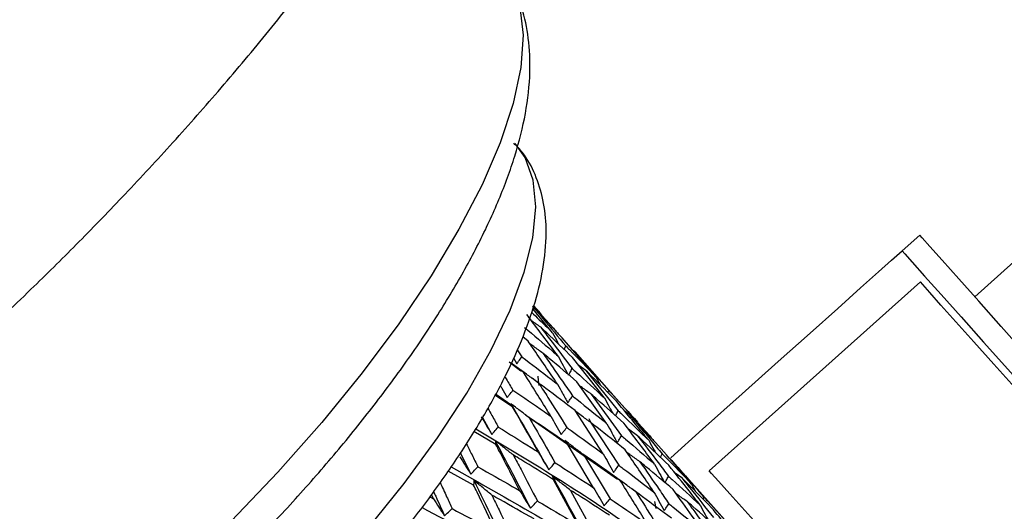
# Model space of a CAD drawing. Header units: millimetres. Extents: x 73 to 180, y 34 to 171.
# Tile 21 of 59: x 100.07 to 108.41, y 48.46 to 52.62. Entities that reach past the tile are written whole.
import ezdxf

# ---------------------------------------------------------------- set-up
doc = ezdxf.new("R2010")
doc.units = ezdxf.units.MM

msp = doc.modelspace()

# ---------------------------------------------------------------- linework, layer by layer
at = {"color": 7, "linetype": 'Continuous', "lineweight": 25}
for p, q in [((108.9094, 50.939), (108.1638, 50.2726)), ((107.5482, 50.6612), (107.6973, 50.7945)), ((107.7034, 50.3975), (105.9139, 48.7982)), ((104.5867, 49.9675), (104.4215, 50.1677)), ((104.4745, 50.1407), (104.4263, 50.1945)), ((104.4893, 50.1241), (104.5009, 50.1025)), ((104.495, 50.1134), (104.5935, 50.0061)), ((104.3794, 49.8961), (104.3336, 49.9325)), ((104.9538, 49.593), (104.6676, 49.9231)), ((104.2865, 49.8228), (104.3255, 49.7634)), ((104.6846, 49.8258), (104.6984, 49.856)), ((104.7737, 49.8058), (104.7625, 49.8137)), ((104.2549, 49.754), (104.2833, 49.7038)), ((105.026, 49.4152), (104.7555, 49.7584)), ((104.7737, 49.8058), (105.0619, 49.4782)), ((104.7865, 49.7915), (104.7737, 49.8058)), ((105.2904, 49.2277), (104.7866, 49.7915)), ((104.2178, 49.721), (104.3172, 49.6462)), ((104.3388, 49.6347), (104.2342, 49.7093)), ((104.8692, 49.6475), (104.81, 49.6893)), ((104.8692, 49.6475), (105.1417, 49.3067)), ((104.4826, 49.5298), (104.4128, 49.5818)), ((104.9538, 49.593), (104.9888, 49.5278)), ((105.0469, 49.1971), (104.7923, 49.5524)), ((105.055, 49.461), (105.0619, 49.4782)), ((104.2472, 49.3414), (104.0976, 49.4378)), ((104.1039, 49.4492), (104.24, 49.354)), ((104.9137, 49.4476), (105.1704, 49.0946)), ((103.9938, 49.2503), (104.0714, 49.1064)), ((104.3579, 49.2715), (105.1372, 48.7264)), ((105.016, 48.9423), (104.7774, 49.3086)), ((104.9174, 49.1993), (104.8969, 49.2395)), ((105.2368, 49.2744), (105.2002, 49.3)), ((104.9066, 49.2092), (105.1473, 48.8451)), ((105.307, 49.0949), (105.2292, 49.1499)), ((105.306, 49.2103), (105.3176, 49.1886)), ((105.3111, 49.2007), (105.4093, 49.0932)), ((104.106, 49.0208), (103.9203, 49.1302)), ((104.934, 48.6547), (104.7111, 49.0307)), ((104.848, 48.9361), (105.073, 48.5621)), ((105.5005, 48.9127), (105.5144, 48.9432)), ((105.587, 48.8959), (105.5773, 48.9026)), ((105.5984, 48.8832), (105.587, 48.8959)), ((106.0909, 48.3321), (105.5984, 48.8832)), ((103.9175, 48.6778), (103.7019, 48.7955)), ((105.6825, 48.7377), (105.625, 48.7778)), ((104.8021, 48.3388), (104.5945, 48.723)), ((105.3191, 48.6001), (105.2575, 48.6457)), ((105.7644, 48.6861), (105.7987, 48.6218)), ((103.5452, 48.5767), (103.5764, 48.5605)), ((103.5764, 48.5605), (103.5599, 48.5972)), ((104.7388, 48.6327), (104.9485, 48.2502)), ((105.863, 48.5571), (105.8695, 48.5745)), ((105.4644, 48.4803), (105.4527, 48.5384))]:
    msp.add_line(p, q, dxfattribs=at)
at = {"color": 1, "linetype": 'Continuous', "lineweight": 25, "flags": 128}
for points in [[(104.3099, 52.7276), (104.3366, 52.4866), (104.3175, 52.2125), (104.2527, 51.908), (104.143, 51.5761), (103.9893, 51.2201), (103.7933, 50.8435), (103.5569, 50.4501), (103.2824, 50.0437), (102.9726, 49.6285), (102.6305, 49.2086), (102.2596, 48.788), (101.8634, 48.3711), (101.446, 47.9619), (101.0116, 47.5646), (100.5643, 47.183), (100.1087, 46.8209), (99.6494, 46.482)], [(99.7799, 45.5196), (100.2054, 45.7911), (100.635, 46.0923), (101.0635, 46.4195), (101.4857, 46.7688), (101.8964, 47.1359), (102.2907, 47.5164), (102.6638, 47.9056), (103.0111, 48.2988), (103.3285, 48.6913), (103.6121, 49.0783), (103.8584, 49.4551), (104.0644, 49.8171), (104.2277, 50.1599), (104.3463, 50.4793), (104.4187, 50.7716), (104.4441, 51.0331), (104.4221, 51.2606), (104.353, 51.4515), (104.2707, 51.5691)]]:
    msp.add_lwpolyline(points, dxfattribs=at)
at = {"color": 7, "linetype": 'Continuous', "lineweight": 25, "flags": 128}
for points in [[(109.6965, 48.5577), (109.6747, 48.5821), (109.6101, 48.6544), (109.5056, 48.7713), (109.3658, 48.9277), (109.1967, 49.1169), (109.0058, 49.3305), (108.8014, 49.5592), (108.5924, 49.793), (108.388, 50.0217), (108.1971, 50.2353), (108.028, 50.4244), (107.8882, 50.5809), (107.7837, 50.6978), (107.7191, 50.7701), (107.6973, 50.7945)], [(105.5877, 48.909), (105.8581, 49.1506), (106.1942, 49.4511), (106.4989, 49.7234), (106.7691, 49.9649), (107.0023, 50.1733), (107.1963, 50.3467), (107.3491, 50.4833), (107.4594, 50.5818), (107.5259, 50.6413), (107.5482, 50.6612)], [(107.5482, 50.6612), (107.57, 50.6368), (107.6346, 50.5645), (107.7391, 50.4476), (107.8789, 50.2912), (108.048, 50.102), (108.2389, 49.8884), (108.4433, 49.6597), (108.6523, 49.4259), (108.8567, 49.1972), (109.0476, 48.9836), (109.2166, 48.7945), (109.3565, 48.638), (109.461, 48.5211), (109.5255, 48.4489), (109.5474, 48.4244)], [(109.3027, 48.6081), (109.2827, 48.6306), (109.2235, 48.6967), (109.1283, 48.8033), (109.0016, 48.945), (108.85, 49.1146), (108.681, 49.3037), (108.503, 49.5028), (108.3251, 49.7019), (108.1561, 49.891), (108.0045, 50.0607), (107.8778, 50.2023), (107.7826, 50.3089), (107.7234, 50.3751), (107.7034, 50.3975)], [(104.3152, 49.6543), (104.3254, 49.6458), (104.3388, 49.6347)], [(104.4721, 49.521), (104.4685, 49.5635), (104.4637, 49.6)], [(104.2318, 49.3683), (104.2385, 49.3567), (104.2472, 49.3414)], [(104.0992, 49.0546), (104.1021, 49.0399), (104.106, 49.0208)], [(107.5133, 47.0088), (107.4932, 47.0312), (107.4341, 47.0974), (107.3388, 47.204), (107.2122, 47.3456), (107.0606, 47.5153), (106.8916, 47.7044), (106.7136, 47.9035), (106.5357, 48.1026), (106.3667, 48.2917), (106.215, 48.4613), (106.0884, 48.603), (105.9931, 48.7096), (105.934, 48.7758), (105.9139, 48.7982)], [(103.9193, 48.718), (103.9185, 48.7006), (103.9175, 48.6778)]]:
    msp.add_lwpolyline(points, dxfattribs=at)
at = {"color": 7, "linetype": 'Continuous', "lineweight": 25}
msp.add_arc((103.433, 44.9713), 10, 175.9975, 87.49983, dxfattribs=at)
at = {"color": 1, "linetype": 'Continuous', "lineweight": 25}
msp.add_arc((103.433, 44.9713), 9.6, 51.27627, 88.71376, dxfattribs=at)
at = {"color": 7, "linetype": 'Continuous', "lineweight": 25}
for points, knots in [([(77.1888, 52.6809), (77.2172, 52.6593), (77.3474, 52.5606), (77.6305, 52.3378), (78.0862, 51.973), (78.7157, 51.4588), (79.5645, 50.7577), (80.598, 49.9024), (81.6823, 49.0173), (82.6804, 48.2256), (83.5306, 47.5774), (84.2636, 47.045), (84.9041, 46.6061), (85.4719, 46.2424), (85.9834, 45.9394), (86.4522, 45.6855), (86.89, 45.472), (87.3202, 45.2865), (87.7511, 45.1274), (88.1894, 44.9957), (88.6302, 44.8946), (89.086, 44.8239), (89.5724, 44.7859), (90.1078, 44.7874), (90.6801, 44.8373), (91.2779, 44.9381), (91.8773, 45.0836), (92.4781, 45.2699), (93.0756, 45.4916), (93.6707, 45.7454), (94.2639, 46.0289), (94.8553, 46.3402), (95.4441, 46.6773), (96.0284, 47.0377), (96.605, 47.418), (97.1665, 47.8121), (97.6981, 48.2069), (98.1541, 48.5632), (98.553, 48.8877), (98.9364, 49.2104), (99.4023, 49.6181), (99.82, 50.0023), (100.2188, 50.3843), (100.5567, 50.7183), (100.9502, 51.1235), (101.3523, 51.5562), (101.7595, 52.016), (102.163, 52.4959), (102.5569, 52.9915), (102.9363, 53.4992), (103.2971, 54.016), (103.6361, 54.5398), (103.9504, 55.069), (104.2374, 55.603), (104.4945, 56.1417), (104.7188, 56.6855), (104.9065, 57.2339), (105.0523, 57.7815), (105.1517, 58.3177), (105.2043, 58.8305), (105.2149, 59.3132), (105.1906, 59.768), (105.1367, 60.2041), (105.0559, 60.6329), (104.9484, 61.0646), (104.813, 61.5082), (104.6469, 61.9727), (104.4455, 62.4684), (104.2021, 63.0074), (103.9079, 63.6035), (103.5521, 64.2725), (103.1215, 65.0327), (102.6005, 65.9056), (101.9728, 66.914), (101.2287, 68.0733), (100.4666, 69.2392), (99.8046, 70.2525), (99.3264, 70.9938), (99.0034, 71.5069), (98.8204, 71.8026), (98.7472, 71.9263), (98.7395, 71.9394)], [0, 0, 0, 0, 0.002261, 0.010359, 0.021368, 0.036456, 0.056983, 0.083892, 0.111956, 0.135137, 0.154435, 0.170641, 0.184405, 0.196261, 0.206648, 0.215938, 0.224452, 0.232479, 0.241047, 0.249592, 0.258394, 0.267781, 0.278162, 0.289989, 0.303708, 0.317504, 0.331569, 0.345438, 0.359094, 0.372556, 0.385854, 0.399014, 0.412054, 0.424976, 0.437756, 0.450313, 0.462397, 0.473448, 0.481245, 0.48975, 0.500031, 0.514018, 0.519782, 0.529347, 0.53931, 0.550021, 0.56122, 0.572801, 0.584678, 0.596794, 0.609108, 0.621596, 0.634244, 0.647045, 0.659997, 0.673093, 0.68629, 0.699413, 0.712002, 0.723549, 0.733842, 0.743065, 0.751555, 0.759654, 0.76768, 0.775884, 0.784503, 0.79383, 0.804175, 0.815879, 0.829334, 0.844994, 0.863387, 0.885106, 0.910707, 0.940208, 0.963395, 0.979402, 0.990784, 0.999027, 1, 1, 1, 1]), ([(95.4603, 45.0925), (95.533, 45.0496), (95.681, 44.9624), (95.9333, 44.8845), (96.2107, 44.8421), (96.5202, 44.8404), (96.8629, 44.8811), (97.2353, 44.9657), (97.6294, 45.0921), (98.0383, 45.2565), (98.4576, 45.4554), (98.8847, 45.6859), (99.3171, 45.9458), (99.752, 46.2325), (100.1862, 46.5434), (100.6164, 46.876), (101.0393, 47.2272), (101.4512, 47.5942), (101.8488, 47.9737), (102.2286, 48.3626), (102.5874, 48.7576), (102.922, 49.1556), (103.2297, 49.5538), (103.5078, 49.9493), (103.7537, 50.3399), (103.9651, 50.7237), (104.1397, 51.0998), (104.2743, 51.4678), (104.3644, 51.8271), (104.4021, 52.1585), (104.3884, 52.4559), (104.3371, 52.7135), (104.2669, 52.8663), (104.2335, 52.9389)], [0, 0, 0, 0, 0.026066, 0.053016, 0.081704, 0.112723, 0.145972, 0.180509, 0.215164, 0.249439, 0.283305, 0.316836, 0.350112, 0.3832, 0.416156, 0.44902, 0.481829, 0.514611, 0.547394, 0.580196, 0.613046, 0.645974, 0.679019, 0.712227, 0.745659, 0.779391, 0.813522, 0.848156, 0.883341, 0.918735, 0.948129, 0.975338, 1, 1, 1, 1]), ([(96.8092, 44.9205), (96.8234, 44.9015), (96.8823, 44.8225), (97.0266, 44.7208), (97.2304, 44.6213), (97.463, 44.5639), (97.7245, 44.5442), (98.0193, 44.5653), (98.3453, 44.6289), (98.696, 44.734), (99.0643, 44.8773), (99.4452, 45.0554), (99.8357, 45.2655), (100.2325, 45.5052), (100.6324, 45.7716), (101.0318, 46.0622), (101.4267, 46.3737), (101.8134, 46.703), (102.1881, 47.0467), (102.5467, 47.4014), (102.8858, 47.7633), (103.2017, 48.1291), (103.4913, 48.4951), (103.7515, 48.8583), (103.9796, 49.2157), (104.1732, 49.5648), (104.3296, 49.9038), (104.446, 50.2318), (104.5185, 50.5477), (104.54, 50.8346), (104.5139, 51.0892), (104.4451, 51.3053), (104.3599, 51.47), (104.2839, 51.5468), (104.2584, 51.5725)], [0, 0, 0, 0, 0.008694, 0.036095, 0.063512, 0.092126, 0.122879, 0.155959, 0.190539, 0.225416, 0.259976, 0.294176, 0.328082, 0.36177, 0.395301, 0.428724, 0.462076, 0.495388, 0.528685, 0.56199, 0.595323, 0.62871, 0.662184, 0.695784, 0.729561, 0.763582, 0.797935, 0.832718, 0.867986, 0.903436, 0.932985, 0.960467, 0.986737, 1, 1, 1, 1]), ([(104.4154, 50.1934), (104.4456, 50.1578), (104.5407, 50.0459), (104.6345, 49.9329), (104.6984, 49.856)], [0, 0, 0, 0, 0.318292, 1, 1, 1, 1]), ([(104.6676, 49.9231), (104.5998, 49.9968), (104.5163, 50.0874), (104.4312, 50.1767), (104.4154, 50.1934)], [0, 0, 0, 0, 0.813322, 1, 1, 1, 1]), ([(104.4262, 50.1941), (104.4325, 50.1872), (104.4538, 50.1641), (104.4746, 50.1406), (104.4893, 50.1241)], [0, 0, 0, 0, 0.297378, 1, 1, 1, 1]), ([(104.6333, 49.7692), (104.5587, 49.8692), (104.4709, 49.987), (104.3818, 50.1038), (104.3684, 50.1214)], [0, 0, 0, 0, 0.849215, 1, 1, 1, 1]), ([(104.4075, 50.1412), (104.4516, 50.099), (104.5118, 50.0414), (104.571, 49.983), (104.5867, 49.9675)], [0, 0, 0, 0, 0.733606, 1, 1, 1, 1]), ([(104.4855, 50.0139), (104.46, 50.0319), (104.4344, 50.05), (104.4089, 50.0683), (104.4087, 50.0684)], [0, 0, 0, 0, 0.994459, 1, 1, 1, 1]), ([(104.3487, 50.013), (104.4271, 49.9467), (104.5226, 49.8658), (104.6164, 49.7839), (104.6333, 49.7692)], [0, 0, 0, 0, 0.8206343, 1, 1, 1, 1]), ([(104.4855, 50.0139), (104.514, 49.9769), (104.6038, 49.8607), (104.6924, 49.7436), (104.7527, 49.6637)], [0, 0, 0, 0, 0.318291, 1, 1, 1, 1]), ([(104.7555, 49.7584), (104.6828, 49.828), (104.5934, 49.9137), (104.5024, 49.9981), (104.4855, 50.0139)], [0, 0, 0, 0, 0.813325, 1, 1, 1, 1]), ([(104.5935, 50.0061), (104.6032, 49.995), (104.6167, 49.9796), (104.63, 49.964), (104.6337, 49.9596)], [0, 0, 0, 0, 0.717571, 1, 1, 1, 1]), ([(104.6282, 49.5322), (104.5582, 49.6355), (104.4758, 49.7571), (104.3921, 49.8779), (104.3794, 49.8961)], [0, 0, 0, 0, 0.849214, 1, 1, 1, 1]), ([(104.5867, 49.9675), (104.6009, 49.9411), (104.6188, 49.9076), (104.637, 49.8744), (104.6408, 49.8674)], [0, 0, 0, 0, 0.79033, 1, 1, 1, 1]), ([(104.5042, 49.7943), (104.4787, 49.8127), (104.4422, 49.839), (104.406, 49.8655), (104.3951, 49.8735)], [0, 0, 0, 0, 0.6999032, 1, 1, 1, 1]), ([(104.6984, 49.856), (104.7088, 49.8455), (104.795, 49.7586), (104.8795, 49.6705), (104.9538, 49.593)], [0, 0, 0, 0, 0.120413, 1, 1, 1, 1]), ([(104.2833, 49.7038), (104.2885, 49.7111), (104.3025, 49.7309), (104.3166, 49.7508), (104.3255, 49.7634)], [0, 0, 0, 0, 0.365736, 1, 1, 1, 1]), ([(104.3255, 49.7634), (104.4088, 49.7005), (104.5103, 49.6238), (104.6103, 49.5462), (104.6282, 49.5322)], [0, 0, 0, 0, 0.820633, 1, 1, 1, 1]), ([(104.5042, 49.7943), (104.5311, 49.7561), (104.6155, 49.6359), (104.6987, 49.5149), (104.7554, 49.4324)], [0, 0, 0, 0, 0.318293, 1, 1, 1, 1]), ([(104.7923, 49.5524), (104.7147, 49.6183), (104.6193, 49.6994), (104.5223, 49.7794), (104.5042, 49.7943)], [0, 0, 0, 0, 0.813323, 1, 1, 1, 1]), ([(104.6333, 49.7692), (104.6474, 49.7431), (104.675, 49.6919), (104.7032, 49.6409), (104.717, 49.6159)], [0, 0, 0, 0, 0.509455, 1, 1, 1, 1]), ([(104.4712, 49.5381), (104.4458, 49.5569), (104.3936, 49.5955), (104.3417, 49.6344), (104.3152, 49.6543)], [0, 0, 0, 0, 0.487924, 1, 1, 1, 1]), ([(104.721, 49.6086), (104.7249, 49.6152), (104.7354, 49.6336), (104.746, 49.652), (104.7527, 49.6637)], [0, 0, 0, 0, 0.362358, 1, 1, 1, 1]), ([(104.7527, 49.6637), (104.7638, 49.6538), (104.8559, 49.5717), (104.9464, 49.4884), (105.026, 49.4152)], [0, 0, 0, 0, 0.120415, 1, 1, 1, 1]), ([(105.1275, 49.3877), (105.0578, 49.4588), (104.9723, 49.5458), (104.8852, 49.6317), (104.8692, 49.6475)], [0, 0, 0, 0, 0.816405, 1, 1, 1, 1]), ([(104.1819, 49.5957), (104.1858, 49.5893), (104.209, 49.5509), (104.2319, 49.5124), (104.2509, 49.4804)], [0, 0, 0, 0, 0.168211, 1, 1, 1, 1]), ([(104.5716, 49.2605), (104.5061, 49.3667), (104.429, 49.4917), (104.3506, 49.616), (104.3388, 49.6347)], [0, 0, 0, 0, 0.849214, 1, 1, 1, 1]), ([(104.1433, 49.5202), (104.1475, 49.5128), (104.1669, 49.479), (104.1867, 49.4454), (104.2021, 49.4191)], [0, 0, 0, 0, 0.218468, 1, 1, 1, 1]), ([(104.2021, 49.4191), (104.208, 49.4265), (104.2243, 49.4469), (104.2406, 49.4674), (104.2509, 49.4804)], [0, 0, 0, 0, 0.365728, 1, 1, 1, 1]), ([(104.2509, 49.4804), (104.3392, 49.4205), (104.4467, 49.3475), (104.5526, 49.2737), (104.5716, 49.2605)], [0, 0, 0, 0, 0.820633, 1, 1, 1, 1]), ([(104.7774, 49.3086), (104.6949, 49.3711), (104.5935, 49.448), (104.4905, 49.5239), (104.4712, 49.5381)], [0, 0, 0, 0, 0.813323, 1, 1, 1, 1]), ([(104.4712, 49.5381), (104.4964, 49.4987), (104.5756, 49.375), (104.6535, 49.2504), (104.7066, 49.1656)], [0, 0, 0, 0, 0.318292, 1, 1, 1, 1]), ([(104.6282, 49.5322), (104.6423, 49.5066), (104.6714, 49.4537), (104.7009, 49.4011), (104.716, 49.3741)], [0, 0, 0, 0, 0.486004, 1, 1, 1, 1]), ([(104.9137, 49.4476), (104.8878, 49.466), (104.856, 49.4887), (104.8244, 49.5116), (104.8185, 49.5159)], [0, 0, 0, 0, 0.814031, 1, 1, 1, 1]), ([(105.0619, 49.4782), (105.0714, 49.468), (105.1538, 49.3794), (105.2345, 49.2897), (105.306, 49.2103)], [0, 0, 0, 0, 0.115264, 1, 1, 1, 1]), ([(104.716, 49.3741), (104.7208, 49.3811), (104.734, 49.4005), (104.7471, 49.42), (104.7554, 49.4324)], [0, 0, 0, 0, 0.362374, 1, 1, 1, 1]), ([(104.7554, 49.4324), (104.7673, 49.423), (104.8654, 49.3452), (104.962, 49.2664), (105.0469, 49.1971)], [0, 0, 0, 0, 0.1204133, 1, 1, 1, 1]), ([(105.19, 49.202), (105.1153, 49.2692), (105.0239, 49.3514), (104.9308, 49.4327), (104.9137, 49.4476)], [0, 0, 0, 0, 0.816403, 1, 1, 1, 1]), ([(105.026, 49.4152), (105.0402, 49.3887), (105.0634, 49.3455), (105.0869, 49.3025), (105.096, 49.2859)], [0, 0, 0, 0, 0.613288, 1, 1, 1, 1]), ([(104.0379, 49.3299), (104.0495, 49.3088), (104.0792, 49.255), (104.1085, 49.2011), (104.1262, 49.1684)], [0, 0, 0, 0, 0.39325, 1, 1, 1, 1]), ([(104.3871, 49.2492), (104.3618, 49.2685), (104.3099, 49.3081), (104.2583, 49.3479), (104.2318, 49.3683)], [0, 0, 0, 0, 0.487923, 1, 1, 1, 1]), ([(104.2318, 49.3683), (104.2926, 49.2638), (104.4012, 49.077), (104.5072, 48.8888), (104.5539, 48.8058)], [0, 0, 0, 0, 0.559189, 1, 1, 1, 1]), ([(104.4644, 48.9581), (104.4033, 49.0668), (104.3314, 49.1949), (104.2582, 49.3222), (104.2472, 49.3414)], [0, 0, 0, 0, 0.849214, 1, 1, 1, 1]), ([(105.4035, 49.0537), (105.3896, 49.0708), (105.2984, 49.1828), (105.2059, 49.2937), (105.1275, 49.3877)], [0, 0, 0, 0, 0.152621, 1, 1, 1, 1]), ([(103.9811, 49.2567), (103.9956, 49.2324), (104.0255, 49.1822), (104.0558, 49.1322), (104.0714, 49.1064)], [0, 0, 0, 0, 0.485038, 1, 1, 1, 1]), ([(104.7111, 49.0307), (104.6238, 49.0902), (104.5164, 49.1633), (104.4075, 49.2357), (104.3871, 49.2492)], [0, 0, 0, 0, 0.813322, 1, 1, 1, 1]), ([(104.3871, 49.2492), (104.4107, 49.2088), (104.4846, 49.082), (104.5573, 48.9545), (104.6069, 48.8675)], [0, 0, 0, 0, 0.318291, 1, 1, 1, 1]), ([(104.5716, 49.2605), (104.5858, 49.2352), (104.6151, 49.1834), (104.6448, 49.1317), (104.66, 49.1051)], [0, 0, 0, 0, 0.486007, 1, 1, 1, 1]), ([(104.9066, 49.2092), (104.8807, 49.2281), (104.8394, 49.2581), (104.7984, 49.2885), (104.7832, 49.2998)], [0, 0, 0, 0, 0.627293, 1, 1, 1, 1]), ([(105.1198, 49.2647), (105.1211, 49.2673), (105.1285, 49.2813), (105.1358, 49.2953), (105.1417, 49.3067)], [0, 0, 0, 0, 0.186471, 1, 1, 1, 1]), ([(105.1417, 49.3067), (105.1519, 49.2971), (105.2402, 49.2134), (105.3269, 49.1287), (105.4035, 49.0537)], [0, 0, 0, 0, 0.115265, 1, 1, 1, 1]), ([(105.2368, 49.2744), (105.2984, 49.2016), (105.3915, 49.0917), (105.4834, 48.9807), (105.5144, 48.9432)], [0, 0, 0, 0, 0.662033, 1, 1, 1, 1]), ([(105.4831, 49.0108), (105.4164, 49.0831), (105.335, 49.1714), (105.2518, 49.2586), (105.2368, 49.2744)], [0, 0, 0, 0, 0.819302, 1, 1, 1, 1]), ([(103.9362, 49.1551), (104.3899, 48.8831), (104.946, 48.5498), (105.4346, 48.1877), (105.5245, 48.1211)], [0, 0, 0, 0, 0.816014, 1, 1, 1, 1]), ([(104.0714, 49.1064), (104.0781, 49.114), (104.0964, 49.1346), (104.1147, 49.1553), (104.1262, 49.1684)], [0, 0, 0, 0, 0.365733, 1, 1, 1, 1]), ([(104.1262, 49.1684), (104.2192, 49.1111), (104.3325, 49.0413), (104.4443, 48.9708), (104.4644, 48.9581)], [0, 0, 0, 0, 0.820634, 1, 1, 1, 1]), ([(104.66, 49.1051), (104.6657, 49.1124), (104.6812, 49.1325), (104.6967, 49.1527), (104.7066, 49.1656)], [0, 0, 0, 0, 0.362365, 1, 1, 1, 1]), ([(104.7066, 49.1656), (104.7191, 49.1567), (104.8232, 49.0828), (104.9258, 49.008), (105.016, 48.9423)], [0, 0, 0, 0, 0.120412, 1, 1, 1, 1]), ([(105.201, 48.9767), (105.1214, 49.0402), (105.0239, 49.1181), (104.9248, 49.1951), (104.9066, 49.2092)], [0, 0, 0, 0, 0.816402, 1, 1, 1, 1]), ([(105.0469, 49.1971), (105.061, 49.171), (105.09, 49.1177), (105.1194, 49.0646), (105.1344, 49.0375)], [0, 0, 0, 0, 0.489538, 1, 1, 1, 1]), ([(105.4502, 48.8554), (105.4371, 48.8732), (105.3511, 48.9893), (105.2639, 49.1044), (105.19, 49.202)], [0, 0, 0, 0, 0.152619, 1, 1, 1, 1]), ([(105.1344, 49.0375), (105.1388, 49.0443), (105.1508, 49.0633), (105.1627, 49.0824), (105.1704, 49.0946)], [0, 0, 0, 0, 0.3601814, 1, 1, 1, 1]), ([(105.1704, 49.0946), (105.1812, 49.0854), (105.2755, 49.0064), (105.3682, 48.9263), (105.4502, 48.8554)], [0, 0, 0, 0, 0.115264, 1, 1, 1, 1]), ([(105.307, 49.0949), (105.3652, 49.0193), (105.453, 48.9051), (105.5396, 48.79), (105.5688, 48.7511)], [0, 0, 0, 0, 0.662031, 1, 1, 1, 1]), ([(105.571, 48.846), (105.4995, 48.9143), (105.4121, 48.9977), (105.3231, 49.0801), (105.307, 49.0949)], [0, 0, 0, 0, 0.819302, 1, 1, 1, 1]), ([(105.4093, 49.0932), (105.4183, 49.083), (105.4314, 49.068), (105.4443, 49.0529), (105.4483, 49.0481)], [0, 0, 0, 0, 0.68629, 1, 1, 1, 1]), ([(103.8552, 49.0283), (103.8714, 48.9963), (103.9043, 48.9311), (103.9368, 48.8657), (103.9534, 48.8324)], [0, 0, 0, 0, 0.491056, 1, 1, 1, 1]), ([(104.2532, 48.9323), (104.2281, 48.9521), (104.1766, 48.9928), (104.1254, 49.0336), (104.0992, 49.0546)], [0, 0, 0, 0, 0.487923, 1, 1, 1, 1]), ([(104.0992, 49.0546), (104.1558, 48.948), (104.2571, 48.7574), (104.3558, 48.5656), (104.3994, 48.4811)], [0, 0, 0, 0, 0.55919, 1, 1, 1, 1]), ([(104.3082, 48.63), (104.2513, 48.7408), (104.1844, 48.8712), (104.1163, 49.0012), (104.106, 49.0208)], [0, 0, 0, 0, 0.849214, 1, 1, 1, 1]), ([(104.848, 48.9361), (104.8222, 48.9555), (104.7697, 48.9948), (104.7175, 49.0345), (104.6909, 49.0547)], [0, 0, 0, 0, 0.491197, 1, 1, 1, 1]), ([(104.6909, 49.0547), (104.6938, 49.0513), (104.7006, 49.0432), (104.7073, 49.0352), (104.7111, 49.0307)], [0, 0, 0, 0, 0.428737, 1, 1, 1, 1]), ([(105.4452, 48.6186), (105.4329, 48.6369), (105.3523, 48.7568), (105.2704, 48.8758), (105.201, 48.9767)], [0, 0, 0, 0, 0.15262, 1, 1, 1, 1]), ([(105.4035, 49.0537), (105.4178, 49.027), (105.4355, 48.9936), (105.4535, 48.9604), (105.4571, 48.9538)], [0, 0, 0, 0, 0.801011, 1, 1, 1, 1]), ([(105.7644, 48.6861), (105.7315, 48.7246), (105.6384, 48.8334), (105.544, 48.9412), (105.4831, 49.0108)], [0, 0, 0, 0, 0.3539903, 1, 1, 1, 1]), ([(103.8012, 48.9176), (103.816, 48.8938), (103.8466, 48.8448), (103.8775, 48.7959), (103.8934, 48.7707)], [0, 0, 0, 0, 0.485041, 1, 1, 1, 1]), ([(103.805, 48.9496), (103.8075, 48.9444), (103.8373, 48.885), (103.8666, 48.8253), (103.8934, 48.7707)], [0, 0, 0, 0, 0.086044, 1, 1, 1, 1]), ([(104.5945, 48.723), (104.5024, 48.78), (104.3892, 48.85), (104.2746, 48.9194), (104.2532, 48.9323)], [0, 0, 0, 0, 0.813323, 1, 1, 1, 1]), ([(104.2532, 48.9323), (104.2751, 48.8911), (104.344, 48.7616), (104.4117, 48.6316), (104.4579, 48.5429)], [0, 0, 0, 0, 0.318291, 1, 1, 1, 1]), ([(104.4644, 48.9581), (104.4788, 48.9334), (104.5084, 48.8826), (104.5385, 48.8319), (104.5539, 48.8058)], [0, 0, 0, 0, 0.486007, 1, 1, 1, 1]), ([(105.1603, 48.7153), (105.0758, 48.7756), (104.9724, 48.8495), (104.8673, 48.9227), (104.848, 48.9361)], [0, 0, 0, 0, 0.8164048, 1, 1, 1, 1]), ([(105.016, 48.9423), (105.0302, 48.9166), (105.0593, 48.8642), (105.0888, 48.812), (105.1039, 48.7853)], [0, 0, 0, 0, 0.489534, 1, 1, 1, 1]), ([(105.3258, 48.8754), (105.2997, 48.8941), (105.263, 48.9204), (105.2266, 48.947), (105.216, 48.9547)], [0, 0, 0, 0, 0.710518, 1, 1, 1, 1]), ([(105.5144, 48.9432), (105.524, 48.9335), (105.6084, 48.8485), (105.6912, 48.7624), (105.7644, 48.6861)], [0, 0, 0, 0, 0.114175, 1, 1, 1, 1]), ([(105.587, 48.8959), (105.6111, 48.8689), (105.7059, 48.7624), (105.7996, 48.6548), (105.8695, 48.5745)], [0, 0, 0, 0, 0.253771, 1, 1, 1, 1]), ([(103.7279, 48.8318), (104.2056, 48.5624), (105.1181, 48.0477), (105.9293, 47.4987), (106.3158, 47.2371)], [0, 0, 0, 0, 0.523499, 1, 1, 1, 1]), ([(103.8934, 48.7707), (103.9008, 48.7782), (103.9207, 48.7988), (103.9407, 48.8193), (103.9534, 48.8324)], [0, 0, 0, 0, 0.36572, 1, 1, 1, 1]), ([(103.9534, 48.8324), (104.0509, 48.7772), (104.1697, 48.7099), (104.2871, 48.6421), (104.3082, 48.63)], [0, 0, 0, 0, 0.820634, 1, 1, 1, 1]), ([(104.5539, 48.8058), (104.5603, 48.8133), (104.578, 48.8338), (104.5956, 48.8544), (104.6069, 48.8675)], [0, 0, 0, 0, 0.362372, 1, 1, 1, 1]), ([(104.6069, 48.8675), (104.6201, 48.859), (104.7301, 48.7885), (104.8386, 48.7173), (104.934, 48.6547)], [0, 0, 0, 0, 0.120413, 1, 1, 1, 1]), ([(105.1039, 48.7853), (105.1091, 48.7925), (105.1236, 48.8124), (105.1381, 48.8323), (105.1473, 48.8451)], [0, 0, 0, 0, 0.360191, 1, 1, 1, 1]), ([(105.1473, 48.8451), (105.1589, 48.8364), (105.2592, 48.7615), (105.3579, 48.6856), (105.4452, 48.6186)], [0, 0, 0, 0, 0.115264, 1, 1, 1, 1]), ([(105.6078, 48.6401), (105.5313, 48.7047), (105.438, 48.7834), (105.343, 48.8613), (105.3258, 48.8754)], [0, 0, 0, 0, 0.8193, 1, 1, 1, 1]), ([(105.3258, 48.8754), (105.3804, 48.7972), (105.463, 48.6791), (105.5442, 48.56), (105.5717, 48.5198)], [0, 0, 0, 0, 0.662032, 1, 1, 1, 1]), ([(105.4502, 48.8554), (105.4643, 48.8291), (105.4917, 48.7781), (105.5196, 48.7273), (105.533, 48.7027)], [0, 0, 0, 0, 0.5169836, 1, 1, 1, 1]), ([(105.8367, 48.5084), (105.8056, 48.5484), (105.7177, 48.6615), (105.6286, 48.7736), (105.571, 48.846)], [0, 0, 0, 0, 0.35399, 1, 1, 1, 1]), ([(104.7388, 48.6327), (104.7132, 48.6525), (104.661, 48.6929), (104.6091, 48.7336), (104.5828, 48.7543)], [0, 0, 0, 0, 0.491194, 1, 1, 1, 1]), ([(104.5828, 48.7543), (104.5844, 48.7498), (104.5883, 48.7394), (104.5922, 48.729), (104.5945, 48.723)], [0, 0, 0, 0, 0.428739, 1, 1, 1, 1]), ([(104.5828, 48.7543), (104.6412, 48.649), (104.7456, 48.4609), (104.8474, 48.2715), (104.8922, 48.1881)], [0, 0, 0, 0, 0.559834, 1, 1, 1, 1]), ([(105.2929, 48.6192), (105.2669, 48.6383), (105.2143, 48.677), (105.1621, 48.716), (105.1357, 48.7358)], [0, 0, 0, 0, 0.494892, 1, 1, 1, 1]), ([(105.1357, 48.7358), (105.1392, 48.7328), (105.1474, 48.726), (105.1556, 48.7192), (105.1603, 48.7153)], [0, 0, 0, 0, 0.426224, 1, 1, 1, 1]), ([(105.5371, 48.6954), (105.5409, 48.7021), (105.5515, 48.7206), (105.5621, 48.7392), (105.5688, 48.7511)], [0, 0, 0, 0, 0.3601876, 1, 1, 1, 1]), ([(105.5688, 48.7511), (105.5791, 48.7419), (105.6695, 48.6616), (105.7581, 48.5803), (105.8367, 48.5084)], [0, 0, 0, 0, 0.114177, 1, 1, 1, 1]), ([(105.6825, 48.7377), (105.7053, 48.7095), (105.795, 48.5986), (105.8834, 48.4866), (105.9495, 48.4031)], [0, 0, 0, 0, 0.25377, 1, 1, 1, 1]), ([(105.934, 48.4856), (105.8655, 48.5551), (105.7824, 48.6396), (105.6975, 48.723), (105.6825, 48.7377)], [0, 0, 0, 0, 0.823375, 1, 1, 1, 1]), ([(103.633, 48.6993), (103.6516, 48.6592), (103.6859, 48.5853), (103.7197, 48.5114), (103.7351, 48.4777)], [0, 0, 0, 0, 0.544357, 1, 1, 1, 1]), ([(104.1055, 48.2812), (104.0527, 48.3936), (103.9904, 48.526), (103.927, 48.6579), (103.9175, 48.6778)], [0, 0, 0, 0, 0.849217, 1, 1, 1, 1]), ([(104.0716, 48.5924), (104.0467, 48.6128), (103.9958, 48.6545), (103.9452, 48.6965), (103.9193, 48.718)], [0, 0, 0, 0, 0.487924, 1, 1, 1, 1]), ([(103.9193, 48.718), (103.972, 48.6098), (104.0663, 48.4161), (104.1582, 48.2216), (104.1988, 48.1359)], [0, 0, 0, 0, 0.559191, 1, 1, 1, 1]), ([(104.934, 48.6547), (104.9483, 48.6295), (104.9777, 48.5781), (105.0075, 48.5268), (105.0227, 48.5007)], [0, 0, 0, 0, 0.489536, 1, 1, 1, 1]), ([(105.3887, 48.3468), (105.3772, 48.3656), (105.3018, 48.4889), (105.2252, 48.6115), (105.1603, 48.7153)], [0, 0, 0, 0, 0.152622, 1, 1, 1, 1]), ([(103.5764, 48.5605), (103.5916, 48.5374), (103.6229, 48.4896), (103.6546, 48.4419), (103.6709, 48.4173)], [0, 0, 0, 0, 0.485037, 1, 1, 1, 1]), ([(103.5776, 48.6221), (103.5837, 48.609), (103.6151, 48.5408), (103.646, 48.4725), (103.6709, 48.4173)], [0, 0, 0, 0, 0.192121, 1, 1, 1, 1]), ([(104.4292, 48.3906), (104.3327, 48.4454), (104.214, 48.5129), (104.094, 48.5799), (104.0716, 48.5924)], [0, 0, 0, 0, 0.813324, 1, 1, 1, 1]), ([(104.0716, 48.5924), (104.092, 48.5505), (104.1561, 48.4189), (104.2191, 48.2869), (104.262, 48.1969)], [0, 0, 0, 0, 0.318291, 1, 1, 1, 1]), ([(104.3082, 48.63), (104.3229, 48.6058), (104.353, 48.5562), (104.3836, 48.5066), (104.3994, 48.4811)], [0, 0, 0, 0, 0.486009, 1, 1, 1, 1]), ([(105.0686, 48.4219), (104.9793, 48.4795), (104.87, 48.5499), (104.7592, 48.6198), (104.7388, 48.6327)], [0, 0, 0, 0, 0.816404, 1, 1, 1, 1]), ([(105.0227, 48.5007), (105.0288, 48.508), (105.0455, 48.5285), (105.0623, 48.549), (105.073, 48.5621)], [0, 0, 0, 0, 0.36019, 1, 1, 1, 1]), ([(105.073, 48.5621), (105.0852, 48.5539), (105.1914, 48.4826), (105.2961, 48.4106), (105.3887, 48.3468)], [0, 0, 0, 0, 0.1152644, 1, 1, 1, 1]), ([(105.593, 48.3963), (105.5116, 48.4574), (105.4122, 48.532), (105.3112, 48.6058), (105.2929, 48.6192)], [0, 0, 0, 0, 0.819303, 1, 1, 1, 1]), ([(105.2929, 48.6192), (105.3441, 48.5386), (105.4213, 48.417), (105.4972, 48.2945), (105.5229, 48.2531)], [0, 0, 0, 0, 0.662032, 1, 1, 1, 1]), ([(105.4452, 48.6186), (105.4594, 48.5926), (105.4881, 48.54), (105.5173, 48.4875), (105.5321, 48.461)], [0, 0, 0, 0, 0.493259, 1, 1, 1, 1]), ([(105.8576, 48.2904), (105.8284, 48.3318), (105.7458, 48.4489), (105.662, 48.5651), (105.6078, 48.6401)], [0, 0, 0, 0, 0.35399, 1, 1, 1, 1]), ([(105.7271, 48.5378), (105.7012, 48.556), (105.67, 48.578), (105.639, 48.6003), (105.6337, 48.6041)], [0, 0, 0, 0, 0.828904, 1, 1, 1, 1]), ([(105.8695, 48.5745), (105.8793, 48.5641), (105.9595, 48.478), (106.0379, 48.3909), (106.1068, 48.3143)], [0, 0, 0, 0, 0.1211507, 1, 1, 1, 1]), ([(103.4805, 48.4872), (103.9817, 48.2211), (105.0282, 47.6654), (106.3683, 46.868), (107.1629, 46.3334), (107.4997, 46.1068)], [0, 0, 0, 0, 0.346122, 0.722755, 1, 1, 1, 1]), ([(103.6709, 48.4173), (103.6788, 48.4247), (103.7002, 48.4448), (103.7215, 48.4649), (103.7351, 48.4777)], [0, 0, 0, 0, 0.365731, 1, 1, 1, 1]), ([(103.7351, 48.4777), (103.8368, 48.424), (103.9608, 48.3587), (104.0835, 48.293), (104.1055, 48.2812)], [0, 0, 0, 0, 0.820633, 1, 1, 1, 1]), ([(104.3994, 48.4811), (104.4064, 48.4885), (104.426, 48.5091), (104.4455, 48.5298), (104.4579, 48.5429)], [0, 0, 0, 0, 0.3623745, 1, 1, 1, 1]), ([(104.4579, 48.5429), (104.4718, 48.5348), (104.5874, 48.4671), (104.7016, 48.3989), (104.8021, 48.3388)], [0, 0, 0, 0, 0.120414, 1, 1, 1, 1]), ([(105.5321, 48.461), (105.5369, 48.468), (105.5501, 48.4876), (105.5632, 48.5072), (105.5717, 48.5198)], [0, 0, 0, 0, 0.360191, 1, 1, 1, 1]), ([(105.5717, 48.5198), (105.5827, 48.5111), (105.679, 48.4352), (105.7737, 48.3584), (105.8576, 48.2904)], [0, 0, 0, 0, 0.114178, 1, 1, 1, 1]), ([(105.9965, 48.3), (105.9232, 48.3656), (105.834, 48.4452), (105.7432, 48.5239), (105.7271, 48.5378)], [0, 0, 0, 0, 0.823376, 1, 1, 1, 1]), ([(105.7271, 48.5378), (105.7485, 48.5086), (105.833, 48.3936), (105.9161, 48.2775), (105.9781, 48.191)], [0, 0, 0, 0, 0.253771, 1, 1, 1, 1]), ([(105.8367, 48.5084), (105.8507, 48.482), (105.8733, 48.4395), (105.8962, 48.3972), (105.905, 48.3811)], [0, 0, 0, 0, 0.620138, 1, 1, 1, 1]), ([(106.2044, 48.1578), (106.1561, 48.217), (106.0666, 48.3268), (105.9758, 48.4355), (105.934, 48.4856)], [0, 0, 0, 0, 0.539521, 1, 1, 1, 1])]:
    msp.add_open_spline(points, degree=3, knots=knots, dxfattribs=at)

doc.saveas('drawing.dxf')
